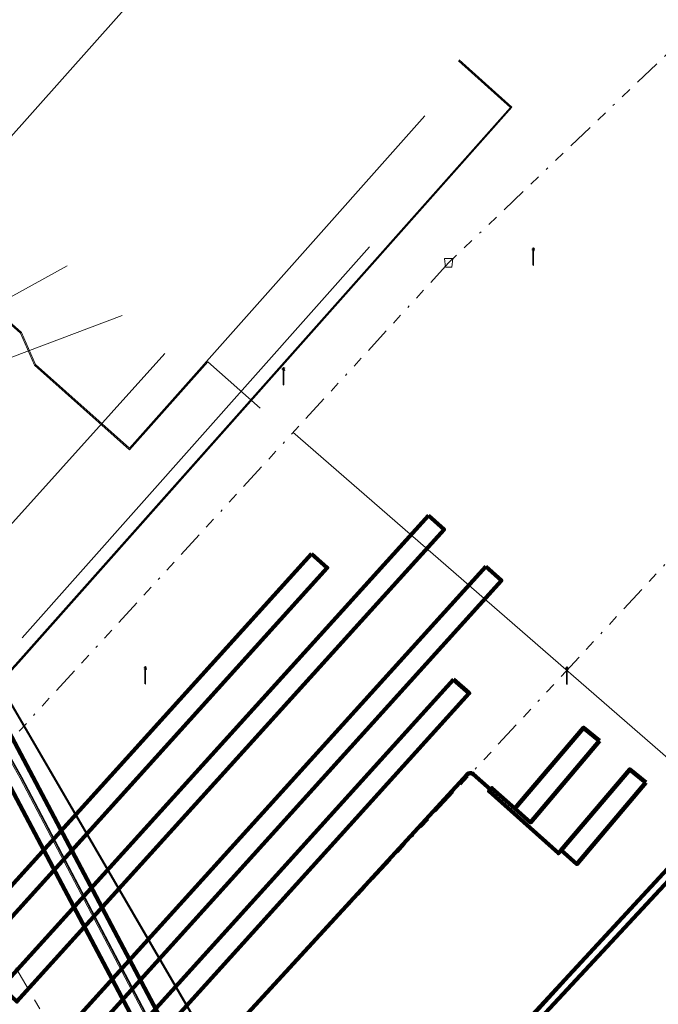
# Model space of a CAD drawing. Header units: metres. Extents: x 153756 to 154348, y 463867 to 464433.
# Tile 64 of 76: x 154044 to 154074, y 464100 to 464146. Entities that reach past the tile are written whole.
import ezdxf
from ezdxf.lldxf.tags import DXFTag

# ---------------------------------------------------------------- set-up
doc = ezdxf.new("R2010")
doc.units = ezdxf.units.M
doc.header["$LTSCALE"] = 0.5
doc.linetypes.add('RI-OVERIG-SO', pattern=[17, 5, -2, 2, -2, 0, -2, 2, -2])
doc.layers.get('0').update_dxf_attribs({"linetype": 'CONTINUOUS'})
for name, color, linetype, lineweight in [('B-PV-KL-DATA_KABELBED_KPN BV-G', 90, 'CONTINUOUS', 100), ('B-PV-KL-DATA_REGGEFIBER OPERATOR BV-G', 90, 'KL-DATA-SO', 18), ('B-PV-KL-DATA_STEDIN NETBEHEER BV-G', 90, 'KL-DATA-SO', 18), ('B-PV-KL-ET_LS_400 V_STEDIN NETBEHEER BV-G', 190, 'KL-LS-SO', 18), ('B-PV-KL-ET_LS_GEMEENTE AMERSFOORT-S', 190, 'CONTINUOUS', 25), ('B-PV-KL-ET_LS_KABELBED_GEMEENTE AMERSFOORT-G', 190, 'CONTINUOUS', 100), ('B-PV-KL-ET_LS_MANTELBUIS_POLYVINYLCHLORIDE PVC_125_STEDIN NETBEHEER BV-G', 190, 'CONTINUOUS', 100), ('B-PV-KL-ET_MS_10 KV_STEDIN NETBEHEER BV-G', 130, 'KL-MS-SO', 18), ('B-PV-KL-ET_MS_MANTELBUIS_POLYVINYLCHLORIDE PVC_125_STEDIN NETBEHEER BV-G', 130, 'CONTINUOUS', 100), ('B-PV-KL-GAS_LD_POLYETHYLEEN PE_32_STEDIN NETBEHEER BV-G', 50, 'KL-GAS_LD-SO', 18), ('B-PV-KL-WATER_63_VITENS-G', 170, 'KL-WATER-SO', 18), ('B-PV-OG-INFO_STEDIN NETBEHEER BV-G', 7, 'CONTINUOUS', 18), ('B-PV-RI-VRIJVERVAL_BETON_300_GEMEENTE AMERSFOORT-G', 210, 'RI-OVERIG-SO', 18), ('B-PV-RI-VRIJVERVAL_BETON_600_GEMEENTE AMERSFOORT-G', 210, 'RI-OVERIG-SO', 18), ('B-PV-RI-VRIJVERVAL_HULPSTUK_GEMEENTE AMERSFOORT-S', 210, 'CONTINUOUS', 25)]:
    doc.layers.add(name, color=color, linetype=linetype, lineweight=lineweight)
doc.styles.add('NLCS-ISO', font='txt')
tags = doc.linetypes.add('KL-DATA-SO', pattern='A,4,-1,[101,NLCS.SHX,S=0.5,R=0,X=0,Y=0],-1,4,-1,["D",Standard,S=1,R=0,X=-0.25,Y=-0.5],-1.5', length=12.5).pattern_tags.tags
tags[18] = DXFTag(74, 10)
tags = doc.linetypes.add('KL-GAS_LD-SO', pattern='A,4,-1,[69,NLCS.SHX,S=0.5,R=0,X=0,Y=0],-1,4,-1,["L",Standard,S=1,R=0,X=0.25,Y=-0.5],-2', length=13).pattern_tags.tags
tags[18] = DXFTag(74, 10)
tags = doc.linetypes.add('KL-LS-SO', pattern='A,4,-1,[103,NLCS.SHX,S=0.75,R=0,X=0,Y=0],-1,4,-1,["L",Standard,S=1,R=0,X=0,Y=-0.5],-2', length=13).pattern_tags.tags
tags[18] = DXFTag(74, 10)
tags = doc.linetypes.add('KL-MS-SO', pattern='A,4,-1,[103,NLCS.SHX,S=0.75,R=0,X=0,Y=0],-1,4,-1,["M",Standard,S=1,R=0,X=0,Y=-0.5],-2', length=13).pattern_tags.tags
tags[18] = DXFTag(74, 10)
doc.linetypes.add('KL-WATER-SO', pattern='A,7,-0.5,[168,NLCS.SHX,S=0.75,R=0,X=0.75,Y=0],-2', length=9.5)

# ---------------------------------------------------------------- blocks, each defined once
blk = doc.blocks.new('SRI-HULP_AFVOER_OPVANG-SO')
at = {"color": 0, "linetype": 'ByBlock', "lineweight": 18}
blk.add_lwpolyline([(-0.75, -1), (-1, 1), (1, 1), (0.75, -1)], close=True, dxfattribs=at)
at = {"color": 0, "linetype": 'ByBlock', "lineweight": 18, "style": 'NLCS-ISO', "flags": 1}
for tag, p in [('TYPE', (1.5, 0)), ('OMSCHRIJVING', (1.5, -3)), ('LABEL', (1.5, -1.5))]:
    blk.add_attdef(tag, p, '', height=1, dxfattribs=at)
blk = doc.blocks.new('SKL-ET_LS_MAST-SO')
for p, q in [((-0.05, 2.07), (0.05, 2.07)), ((-0.05, -2), (0.05, -2))]:
    blk.add_line(p, q)
for points in [[(-0.18, 1.76), (-0.22, 1.76), (-0.22, 1.84), (-0.18, 1.84), (-0.18, 1.79)], [(-0.18, 1.49), (-0.22, 1.49), (-0.22, 1.57), (-0.18, 1.57), (-0.18, 1.52)], [(-0.18, 1.79), (-0.05, 1.79)], [(-0.18, 1.76), (-0.05, 1.76)], [(-0.18, 1.52), (-0.05, 1.52)], [(-0.18, 1.49), (-0.05, 1.49)], [(-0.05, -2), (-0.05, 2.07)], [(0.05, -2), (0.05, 2.07)], [(0.18, 1.92), (0.05, 1.92)], [(0.18, 1.89), (0.05, 1.89)], [(0.18, 1.66), (0.05, 1.66)], [(0.18, 1.63), (0.05, 1.63)], [(0.18, 1.39), (0.05, 1.39)], [(0.18, 1.36), (0.05, 1.36)], [(0.18, 1.89), (0.22, 1.89), (0.22, 1.97), (0.18, 1.97), (0.18, 1.92)], [(0.18, 1.63), (0.22, 1.63), (0.22, 1.71), (0.18, 1.71), (0.18, 1.66)], [(0.18, 1.36), (0.22, 1.36), (0.22, 1.44), (0.18, 1.44), (0.18, 1.39)]]:
    blk.add_lwpolyline(points)

msp = doc.modelspace()

# ---------------------------------------------------------------- linework, layer by layer
at = {"layer": 'B-PV-KL-DATA_KABELBED_KPN BV-G', "ltscale": 0.5, "flags": 128}
msp.add_lwpolyline([(154125.502, 464160.15), (154125.639, 464160.011), (154068.926, 464098.971), (154058.776, 464088.123), (154058.999, 464087.674), (154065.607, 464074.125)], dxfattribs=at)
at = {"layer": 'B-PV-KL-DATA_REGGEFIBER OPERATOR BV-G', "ltscale": 0.5, "flags": 128}
msp.add_lwpolyline([(154033.92, 464130.536), (154035.191, 464129.35), (154036.818, 464128.782), (154038.788, 464128.144), (154049.21, 464132.083)], dxfattribs=at)
at = {"layer": 'B-PV-KL-DATA_STEDIN NETBEHEER BV-G', "ltscale": 0.5, "flags": 128}
for points in [[(154004.836, 464209.577), (154003.966, 464208.462), (154002.707, 464207.59), (154000, 464204.855), (153995.931, 464200.633), (154000, 464193.481), (154010.321, 464175.063), (154019.165, 464157.43), (154025.223, 464146.484), (154025.286, 464146.347), (154025.328, 464146.203), (154025.347, 464146.054), (154025.344, 464145.905), (154025.267, 464145.509), (154025.264, 464145.362), (154025.282, 464145.217), (154025.321, 464145.075), (154025.379, 464144.94), (154032.962, 464130.727), (154044.484, 464110.314), (154058.516, 464083.616), (154060.78, 464079.19)], [(154025.902, 464143.852), (154032.918, 464130.703), (154044.44, 464110.289), (154058.393, 464083.744), (154026.361, 464039.191), (154026.197, 464038.921), (154026.077, 464038.627), (154026.005, 464038.318), (154025.983, 464038.002), (154026.011, 464037.686), (154026.095, 464037.358), (154026.234, 464037.049), (154026.423, 464036.767), (154026.657, 464036.522), (154026.928, 464036.32), (154035.219, 464031.177), (154035.765, 464030.852)]]:
    msp.add_lwpolyline(points, dxfattribs=at)
at = {"layer": 'B-PV-KL-ET_LS_400 V_STEDIN NETBEHEER BV-G', "ltscale": 0.5, "flags": 128}
for points in [[(154135.769, 464175.837), (154124.29, 464163.22), (154124.115, 464163.009), (154123.962, 464162.782), (154123.831, 464162.54), (154123.725, 464162.287), (154123.644, 464162.024), (154123.586, 464161.737), (154123.559, 464161.445), (154123.563, 464161.152), (154123.597, 464160.862), (154123.663, 464160.577), (154123.67, 464159.926), (154123.605, 464159.277), (154123.546, 464158.956), (154123.463, 464158.622), (154123.362, 464158.292), (154123.241, 464157.969), (154122.943, 464157.347), (154122.767, 464157.05), (154122.574, 464156.764), (154122.139, 464156.227), (154059.56, 464088.889), (154059.462, 464088.802), (154059.348, 464088.734), (154059.223, 464088.689), (154059.092, 464088.668), (154058.96, 464088.672), (154058.83, 464088.701), (154058.709, 464088.754), (154058.599, 464088.83), (154058.506, 464088.924), (154058.432, 464089.034), (154058.157, 464089.542), (154058.113, 464089.519)], [(154033.274, 464141.295), (154039.625, 464135.646), (154055.908, 464153.953)], [(154026.152, 464143.245), (154037.351, 464122.82), (154042.249, 464114.013), (154042.352, 464113.914), (154042.488, 464113.884), (154042.579, 464113.908), (154042.657, 464113.966), (154044.307, 464115.765), (154044.295, 464115.752), (154067.502, 464141.89), (154065.06, 464144.093)], [(154026.299, 464142.872), (154037.307, 464122.796), (154042.207, 464113.986), (154042.281, 464113.901), (154042.328, 464113.87), (154042.38, 464113.847), (154042.492, 464113.834), (154042.601, 464113.863), (154042.692, 464113.931), (154044.332, 464115.719), (154067.572, 464141.894), (154065.093, 464144.13)], [(154063.468, 464141.489), (154049.554, 464125.818), (154045.113, 464129.761), (154044.457, 464131.281), (154033.241, 464141.258)], [(154033.208, 464141.221), (154044.415, 464131.251), (154045.071, 464129.731), (154049.558, 464125.747), (154053.243, 464129.898), (154055.709, 464127.709)], [(154031.091, 464137.076), (154041.36, 464118.186), (154058.069, 464089.494), (154069.836, 464067.672), (154079.031, 464048.515), (154084.239, 464038.108), (154088.585, 464029.102)], [(154044.5, 464116.886), (154060.861, 464135.314)], [(154057.248, 464126.577), (154109.429, 464081.183), (154122.725, 464094.755), (154124.154, 464093.355)], [(154058.113, 464089.519), (154041.404, 464118.21)]]:
    msp.add_lwpolyline(points, dxfattribs=at)
at = {"layer": 'B-PV-KL-ET_LS_KABELBED_GEMEENTE AMERSFOORT-G', "ltscale": 0.5, "flags": 128}
for points in [[(154047.378, 464075.846), (154050.734, 464079.833), (154092.488, 464125.022)], [(154063.634, 464122.649), (154064.372, 464121.994), (154044.246, 464099.729), (154043.517, 464100.41), (154063.634, 464122.649)], [(154058.134, 464120.838), (154058.872, 464120.183), (154038.747, 464097.919), (154038.017, 464098.599), (154058.134, 464120.838)], [(154066.34, 464120.241), (154067.078, 464119.586), (154046.952, 464097.322), (154046.223, 464098.002), (154066.34, 464120.241)], [(154064.824, 464114.923), (154065.561, 464114.267), (154045.436, 464092.003), (154044.707, 464092.684), (154064.824, 464114.923)], [(154071.706, 464112.026), (154068.45, 464108.18), (154067.704, 464108.836), (154070.947, 464112.642), (154071.706, 464112.026)], [(154046.949, 464090.268), (154065.462, 464110.442), (154065.524, 464110.487), (154065.6, 464110.506), (154065.676, 464110.495), (154065.743, 464110.455), (154066.558, 464109.725)], [(154073.887, 464110.062), (154070.631, 464106.217), (154069.885, 464106.873), (154073.127, 464110.679), (154073.887, 464110.062)], [(154069.885, 464106.873), (154069.76, 464106.727), (154066.493, 464109.652), (154066.558, 464109.725)], [(154066.558, 464109.725), (154066.625, 464109.799), (154067.704, 464108.836)]]:
    msp.add_lwpolyline(points, dxfattribs=at)
at = {"layer": 'B-PV-KL-ET_LS_MANTELBUIS_POLYVINYLCHLORIDE PVC_125_STEDIN NETBEHEER BV-G', "ltscale": 0.5, "flags": 128}
msp.add_lwpolyline([(154042.408, 464112.721), (154056.194, 464086.693), (154057.21, 464087.231), (154043.424, 464113.259), (154042.408, 464112.721)], dxfattribs=at)
at = {"layer": 'B-PV-KL-ET_MS_10 KV_STEDIN NETBEHEER BV-G', "ltscale": 0.5, "flags": 128}
for points in [[(154039.745, 464118.71), (154044.484, 464110.314), (154056.872, 464086.745), (154068.707, 464099.176), (154079.273, 464110.777), (154126.546, 464161.047), (154130.161, 464160.573)], [(154030.988, 464134.321), (154032.918, 464130.703), (154044.44, 464110.289), (154058.393, 464083.744), (154027.063, 464040.16), (154024.733, 464037.41), (154023.823, 464037.209), (154023.513, 464037.091), (154023.156, 464036.929), (154022.477, 464036.549), (154021.659, 464036.05)], [(154039.852, 464118.315), (154044.396, 464110.264), (154058.457, 464083.514), (154061.25, 464078.307)]]:
    msp.add_lwpolyline(points, dxfattribs=at)
at = {"layer": 'B-PV-KL-ET_MS_MANTELBUIS_POLYVINYLCHLORIDE PVC_125_STEDIN NETBEHEER BV-G', "ltscale": 0.5, "flags": 128}
msp.add_lwpolyline([(154042.408, 464112.721), (154056.194, 464086.693), (154057.21, 464087.231), (154043.424, 464113.259), (154042.408, 464112.721)], dxfattribs=at)
at = {"layer": 'B-PV-KL-GAS_LD_POLYETHYLEEN PE_32_STEDIN NETBEHEER BV-G', "ltscale": 0.5, "flags": 128}
msp.add_lwpolyline([(154046.606, 464134.425), (154022.388, 464121.043)], dxfattribs=at)
at = {"layer": 'B-PV-KL-WATER_63_VITENS-G', "ltscale": 0.5, "flags": 128}
msp.add_lwpolyline([(154030.469, 464106.886), (154032.721, 464108.999), (154043.262, 464121.321), (154043.769, 464122.01), (154051.21, 464130.284)], dxfattribs=at)
at = {"layer": 'B-PV-OG-INFO_STEDIN NETBEHEER BV-G', "ltscale": 0.5, "flags": 128}
msp.add_lwpolyline([(154046.606, 464134.425), (154022.388, 464121.043)], dxfattribs=at)
at = {"layer": 'B-PV-RI-VRIJVERVAL_BETON_300_GEMEENTE AMERSFOORT-G', "ltscale": 0.5, "flags": 128}
for points in [[(154096.39, 464165), (154064.59, 464134.56)], [(154064.59, 464134.56), (154040.3, 464108.06)], [(154049.19, 464092.72), (154077.97, 464123.78)]]:
    msp.add_lwpolyline(points, dxfattribs=at)
at = {"layer": 'B-PV-RI-VRIJVERVAL_BETON_600_GEMEENTE AMERSFOORT-G', "ltscale": 0.5, "flags": 128}
msp.add_lwpolyline([(154049.19, 464092.72), (154040.3, 464108.06)], dxfattribs=at)

# ---------------------------------------------------------------- block references
at = {"layer": 'B-PV-KL-ET_LS_GEMEENTE AMERSFOORT-S', "xscale": 0.2, "yscale": 0.2, "zscale": 0.2}
for p in [(154068.58, 464134.858), (154056.812, 464129.214), (154050.299, 464115.111), (154070.163, 464115.096)]:
    msp.add_blockref('SKL-ET_LS_MAST-SO', p, dxfattribs=at)
at = {"layer": 'B-PV-RI-VRIJVERVAL_HULPSTUK_GEMEENTE AMERSFOORT-S', "xscale": 0.2, "yscale": 0.2, "zscale": 0.2}
msp.add_blockref('SRI-HULP_AFVOER_OPVANG-SO', (154064.59, 464134.56), dxfattribs=at)

doc.saveas('drawing.dxf')
